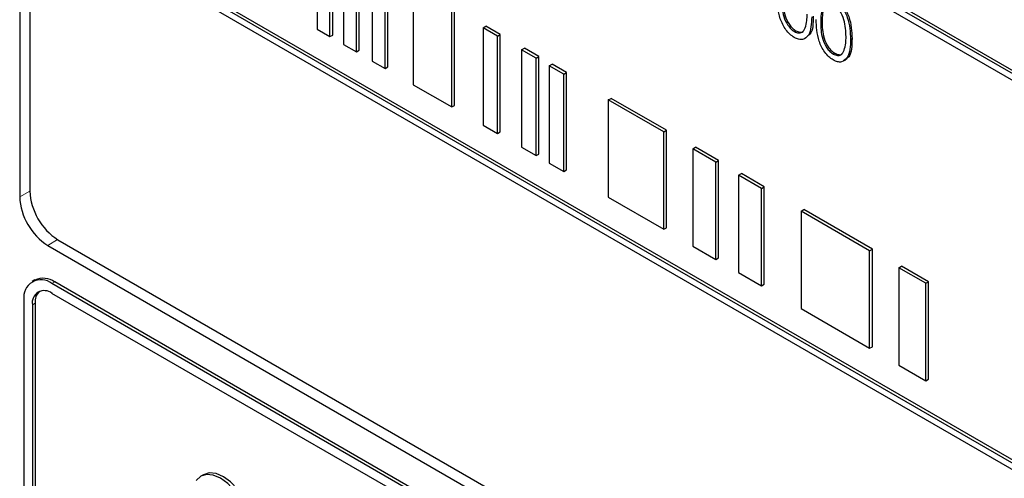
# Paper-space layout 'Blatt2' of a CAD drawing. Header units: millimetres. Extents: x 5 to 418, y 2 to 292.
# Tile 25 of 76: x 87 to 100, y 165 to 171. Entities that reach past the tile are written whole.
import ezdxf

# ---------------------------------------------------------------- set-up
doc = ezdxf.new("R2010")
doc.units = ezdxf.units.MM

psp = doc.layouts.new('Blatt2')

# ---------------------------------------------------------------- linework, layer by layer
at = {"color": 7, "linetype": 'Continuous', "lineweight": 25}
for p, q in [((87.275, 185.105), (87.275, 168.57)), ((87.401, 184.974), (87.401, 168.643)), ((105.043, 167.073), (88.073, 176.87)), ((105.079, 167.094), (88.108, 176.89)), ((88.073, 176.788), (105.043, 166.992)), ((105.079, 162.194), (88.108, 171.991)), ((105.043, 162.174), (88.073, 171.971)), ((88.073, 171.889), (105.043, 162.092)), ((91.018, 171.904), (91.018, 170.679)), ((91.179, 170.586), (91.179, 171.81)), ((91.215, 170.606), (91.215, 171.831)), ((91.351, 171.712), (91.351, 170.487)), ((91.513, 170.393), (91.513, 171.618)), ((91.548, 170.414), (91.548, 171.638)), ((91.71, 171.504), (91.71, 170.279)), ((91.872, 170.186), (91.872, 171.411)), ((91.907, 170.206), (91.907, 171.431)), ((92.227, 171.205), (92.227, 169.981)), ((92.712, 169.701), (92.712, 170.926)), ((92.747, 169.721), (92.747, 170.946)), ((91.018, 170.679), (91.179, 170.586)), ((93.106, 170.698), (93.141, 170.719)), ((93.106, 170.698), (93.106, 169.473)), ((93.288, 170.593), (93.106, 170.698)), ((93.323, 170.614), (93.141, 170.719)), ((97.024, 170.649), (97.041, 170.659)), ((91.179, 170.586), (91.215, 170.606)), ((93.288, 170.593), (93.323, 170.614)), ((93.288, 169.368), (93.288, 170.593)), ((93.323, 169.389), (93.323, 170.614)), ((97.731, 170.551), (97.749, 170.562)), ((91.351, 170.487), (91.513, 170.393)), ((91.513, 170.393), (91.548, 170.414)), ((93.591, 170.418), (93.626, 170.439)), ((93.773, 170.313), (93.591, 170.418)), ((93.591, 170.418), (93.591, 169.194)), ((93.808, 170.334), (93.626, 170.439)), ((97.513, 170.367), (97.531, 170.377)), ((91.71, 170.279), (91.872, 170.186)), ((93.773, 170.313), (93.808, 170.334)), ((93.773, 169.089), (93.773, 170.313)), ((93.808, 169.109), (93.808, 170.334)), ((91.872, 170.186), (91.907, 170.206)), ((93.939, 170.217), (93.975, 170.238)), ((94.121, 170.112), (93.939, 170.217)), ((93.939, 170.217), (93.939, 168.992)), ((94.156, 170.133), (93.975, 170.238)), ((94.121, 170.112), (94.156, 170.133)), ((94.156, 168.908), (94.156, 170.133)), ((94.121, 168.887), (94.121, 170.112)), ((92.227, 169.981), (92.712, 169.701)), ((94.682, 169.789), (94.717, 169.809)), ((95.379, 169.386), (94.682, 169.789)), ((94.682, 169.789), (94.682, 168.564)), ((95.414, 169.407), (94.717, 169.809)), ((92.712, 169.701), (92.747, 169.721)), ((93.106, 169.473), (93.288, 169.368)), ((93.288, 169.368), (93.323, 169.389)), ((95.379, 169.386), (95.414, 169.407)), ((95.379, 168.162), (95.379, 169.386)), ((95.414, 168.182), (95.414, 169.407)), ((93.591, 169.194), (93.773, 169.089)), ((95.746, 169.174), (95.781, 169.195)), ((96.034, 169.008), (95.746, 169.174)), ((95.746, 169.174), (95.746, 167.95)), ((96.069, 169.029), (95.781, 169.195)), ((93.773, 169.089), (93.808, 169.109)), ((96.034, 169.008), (96.069, 169.029)), ((96.069, 167.804), (96.069, 169.029)), ((93.939, 168.992), (94.121, 168.887)), ((94.121, 168.887), (94.156, 168.908)), ((96.034, 167.783), (96.034, 169.008)), ((96.322, 168.842), (96.357, 168.862)), ((96.61, 168.676), (96.322, 168.842)), ((96.322, 168.842), (96.322, 167.617)), ((96.645, 168.696), (96.357, 168.862)), ((96.61, 168.676), (96.645, 168.696)), ((96.61, 167.451), (96.61, 168.676)), ((96.645, 167.471), (96.645, 168.696)), ((94.682, 168.564), (95.379, 168.162)), ((97.107, 168.389), (97.142, 168.409)), ((98.006, 167.91), (97.142, 168.409)), ((97.971, 167.89), (97.107, 168.389)), ((97.107, 168.389), (97.107, 167.164)), ((95.379, 168.162), (95.414, 168.182)), ((87.754, 168.031), (105.432, 157.826)), ((87.628, 167.958), (105.483, 157.651)), ((95.746, 167.95), (96.034, 167.783)), ((97.971, 167.89), (98.006, 167.91)), ((98.006, 166.685), (98.006, 167.91)), ((96.034, 167.783), (96.069, 167.804)), ((97.971, 166.665), (97.971, 167.89)), ((98.337, 167.678), (98.373, 167.699)), ((98.678, 167.482), (98.337, 167.678)), ((98.337, 167.678), (98.337, 166.453)), ((98.713, 167.502), (98.373, 167.699)), ((87.467, 167.524), (87.431, 167.503)), ((96.322, 167.617), (96.61, 167.451)), ((105.359, 157.273), (87.681, 167.478)), ((105.394, 157.294), (87.717, 167.499)), ((96.61, 167.451), (96.645, 167.471)), ((98.678, 167.482), (98.713, 167.502)), ((98.678, 166.257), (98.678, 167.482)), ((98.713, 166.277), (98.713, 167.502)), ((92.101, 164.805), (87.681, 167.356)), ((87.328, 167.274), (87.328, 161.558)), ((87.434, 167.213), (87.434, 161.497)), ((87.469, 167.233), (87.469, 161.518)), ((97.107, 167.164), (97.971, 166.665)), ((97.971, 166.665), (98.006, 166.685)), ((98.337, 166.453), (98.678, 166.257)), ((98.678, 166.257), (98.713, 166.277)), ((89.588, 165.074), (89.553, 165.054))]:
    psp.add_line(p, q, dxfattribs=at)
at = {"color": 7, "linetype": 'Continuous', "lineweight": 18}
for p, q in [((97.356, 170.768), (97.373, 170.779)), ((87.401, 168.641), (87.275, 168.57)), ((87.752, 168.032), (87.628, 167.958)), ((87.681, 167.478), (87.717, 167.499)), ((87.434, 167.213), (87.469, 167.233))]:
    psp.add_line(p, q, dxfattribs=at)
at = {"color": 7, "linetype": 'Continuous', "lineweight": 25, "flags": 128}
for points in [[(90.109, 164.648), (90.053, 164.765), (89.979, 164.872), (89.894, 164.962), (89.803, 165.029), (89.711, 165.068), (89.626, 165.076), (89.553, 165.054), (89.496, 165.002)], [(90.144, 164.668), (90.088, 164.785), (90.015, 164.893), (89.929, 164.983), (89.838, 165.049), (89.746, 165.088), (89.661, 165.097), (89.588, 165.074)]]:
    psp.add_lwpolyline(points, dxfattribs=at)
at = {"color": 7, "linetype": 'Continuous', "lineweight": 25}
for centre, radius, start, end in [((88.169, 168.678), 0.768, 182.6052, 237.3947), ((88.042, 168.605), 0.768, 182.6053, 237.3946), ((87.543, 167.309), 0.218, 50.7964, 189.2145), ((87.57, 167.294), 0.251, 54.3808, 114.3091), ((87.585, 167.237), 0.153, 50.7976, 189.215), ((87.653, 167.249), 0.185, 134.0016, 184.8626)]:
    psp.add_arc(centre, radius, start, end, dxfattribs=at)
for points, knots in [([(97.022, 170.575), (97.003, 170.587), (96.966, 170.612), (96.899, 170.69), (96.815, 170.861), (96.811, 170.995), (96.809, 171.084)], [0, 0, 0, 0, 0.12555, 0.251092, 0.500245, 1, 1, 1, 1]), ([(96.866, 171.051), (96.867, 170.982), (96.867, 170.879), (96.929, 170.743), (96.98, 170.68), (97.009, 170.659), (97.024, 170.649)], [0, 0, 0, 0, 0.500291, 0.749087, 0.874606, 1, 1, 1, 1]), ([(96.884, 171.061), (96.884, 170.992), (96.885, 170.889), (96.946, 170.753), (96.998, 170.69), (97.027, 170.67), (97.041, 170.659)], [0, 0, 0, 0, 0.500291, 0.749087, 0.874606, 1, 1, 1, 1]), ([(97.513, 170.988), (97.499, 170.995), (97.47, 171.009), (97.431, 171.005), (97.4, 170.987), (97.358, 170.922), (97.357, 170.836), (97.356, 170.768)], [0, 0, 0, 0, 0.125138, 0.250419, 0.375512, 0.500851, 1, 1, 1, 1]), ([(97.42, 170.995), (97.42, 170.995), (97.409, 170.989), (97.378, 170.927), (97.376, 170.845), (97.373, 170.779)], [0, 0, 0, 0, 0.004509, 0.20431, 1, 1, 1, 1]), ([(97.511, 171.065), (97.53, 171.052), (97.568, 171.027), (97.636, 170.949), (97.722, 170.777), (97.727, 170.642), (97.731, 170.551)], [0, 0, 0, 0, 0.125601, 0.251195, 0.50058, 1, 1, 1, 1]), ([(97.529, 171.075), (97.548, 171.062), (97.585, 171.037), (97.654, 170.96), (97.74, 170.787), (97.745, 170.652), (97.749, 170.562)], [0, 0, 0, 0, 0.125601, 0.251195, 0.50058, 1, 1, 1, 1]), ([(97.674, 170.585), (97.672, 170.654), (97.668, 170.759), (97.609, 170.894), (97.557, 170.958), (97.528, 170.978), (97.513, 170.988)], [0, 0, 0, 0, 0.500079, 0.749023, 0.874598, 1, 1, 1, 1]), ([(97.242, 170.834), (97.238, 170.748), (97.233, 170.619), (97.146, 170.547), (97.078, 170.548), (97.041, 170.566), (97.022, 170.575)], [0, 0, 0, 0, 0.499412, 0.748748, 0.874373, 1, 1, 1, 1]), ([(97.16, 170.696), (97.168, 170.726), (97.183, 170.778), (97.184, 170.84), (97.184, 170.867)], [0, 0, 0, 0, 0.559589, 1, 1, 1, 1]), ([(97.259, 170.844), (97.26, 170.752), (97.261, 170.641), (97.2, 170.601), (97.19, 170.595)], [0, 0, 0, 0, 0.838263, 1, 1, 1, 1]), ([(97.511, 170.292), (97.493, 170.305), (97.456, 170.33), (97.388, 170.407), (97.305, 170.579), (97.301, 170.712), (97.299, 170.801)], [0, 0, 0, 0, 0.125551, 0.251092, 0.500245, 1, 1, 1, 1]), ([(97.356, 170.768), (97.356, 170.699), (97.357, 170.596), (97.418, 170.461), (97.47, 170.397), (97.499, 170.377), (97.513, 170.367)], [0, 0, 0, 0, 0.50029, 0.749087, 0.874606, 1, 1, 1, 1]), ([(97.373, 170.779), (97.374, 170.71), (97.375, 170.606), (97.436, 170.471), (97.487, 170.407), (97.516, 170.387), (97.531, 170.377)], [0, 0, 0, 0, 0.50029, 0.749087, 0.874606, 1, 1, 1, 1]), ([(97.024, 170.649), (97.041, 170.642), (97.076, 170.627), (97.13, 170.638), (97.149, 170.674), (97.16, 170.696)], [0, 0, 0, 0, 0.280252, 0.560771, 1, 1, 1, 1]), ([(97.041, 170.659), (97.058, 170.652), (97.092, 170.639), (97.127, 170.639), (97.136, 170.651), (97.137, 170.651)], [0, 0, 0, 0, 0.492376, 0.985222, 1, 1, 1, 1]), ([(97.731, 170.551), (97.728, 170.465), (97.722, 170.336), (97.636, 170.264), (97.568, 170.265), (97.53, 170.283), (97.511, 170.292)], [0, 0, 0, 0, 0.499412, 0.748748, 0.874373, 1, 1, 1, 1]), ([(97.749, 170.562), (97.747, 170.472), (97.744, 170.342), (97.666, 170.297), (97.641, 170.283)], [0, 0, 0, 0, 0.686844, 1, 1, 1, 1]), ([(97.65, 170.414), (97.658, 170.443), (97.672, 170.495), (97.674, 170.557), (97.674, 170.585)], [0, 0, 0, 0, 0.559589, 1, 1, 1, 1]), ([(97.513, 170.367), (97.531, 170.359), (97.566, 170.344), (97.619, 170.355), (97.638, 170.392), (97.65, 170.414)], [0, 0, 0, 0, 0.280251, 0.560771, 1, 1, 1, 1]), ([(97.531, 170.377), (97.548, 170.37), (97.582, 170.356), (97.617, 170.356), (97.626, 170.368), (97.626, 170.369)], [0, 0, 0, 0, 0.492375, 0.985222, 1, 1, 1, 1])]:
    psp.add_open_spline(points, degree=3, knots=knots, dxfattribs=at)

doc.saveas('drawing.dxf')
